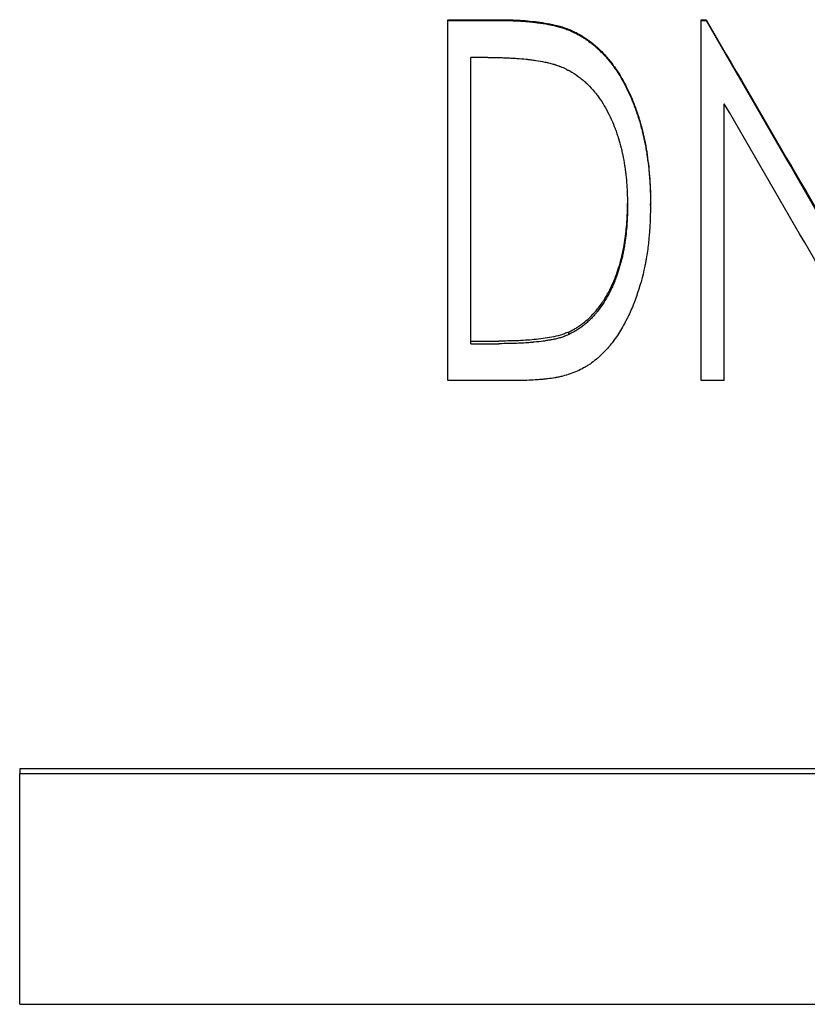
# Model space of a CAD drawing. Header units: millimetres. Extents: x 0 to 840, y 0 to 594.
# Tile 4 of 19: x 204 to 224, y 284 to 309. Entities that reach past the tile are written whole.
import ezdxf

# ---------------------------------------------------------------- set-up
doc = ezdxf.new("R2010")
doc.units = ezdxf.units.MM
doc.header["$LTSCALE"] = 2

msp = doc.modelspace()

# ---------------------------------------------------------------- linework, layer by layer
at = {"color": 7, "linetype": 'Continuous', "lineweight": 25}
for p, q in [((215.027, 308.755), (216.276, 308.755)), ((215.027, 308.738), (215.027, 308.755)), ((215.027, 299.724), (215.027, 308.738)), ((215.027, 308.738), (216.276, 308.738)), ((221.373, 308.755), (221.493, 308.755)), ((221.373, 308.738), (221.373, 308.755)), ((221.373, 308.738), (221.493, 308.738)), ((221.373, 299.724), (221.373, 308.738)), ((221.493, 308.738), (221.493, 308.755)), ((218.239, 308.411), (218.239, 308.431)), ((215.603, 300.644), (215.603, 307.81)), ((216.033, 307.81), (215.603, 307.81)), ((221.95, 299.724), (221.95, 306.651)), ((219.527, 304.108), (219.527, 304.153)), ((220.103, 304.106), (220.103, 304.152)), ((218.055, 300.873), (218.055, 300.937)), ((215.603, 300.71), (216.307, 300.71)), ((215.603, 300.644), (216.307, 300.644)), ((216.945, 299.724), (215.027, 299.724)), ((221.95, 299.724), (221.373, 299.724)), ((258.315, 290.005), (204.315, 290.005)), ((204.315, 290.005), (204.315, 289.876)), ((204.315, 284.107), (204.315, 289.876)), ((258.315, 289.876), (204.315, 289.876)), ((204.315, 284.107), (258.315, 284.107))]:
    msp.add_line(p, q, dxfattribs=at)
for points, knots in [([(216.276, 308.755), (216.366, 308.754), (216.534, 308.753), (216.868, 308.741), (217.278, 308.707), (217.691, 308.634), (217.972, 308.55), (218.126, 308.486), (218.202, 308.449), (218.239, 308.431)], [0, 0, 0, 0, 0.135385, 0.250067, 0.500068, 0.749993, 0.874979, 0.937484, 1, 1, 1, 1]), ([(216.276, 308.738), (216.387, 308.736), (216.478, 308.735), (216.565, 308.733), (216.581, 308.733), (216.6, 308.732), (216.603, 308.732), (216.61, 308.732), (216.616, 308.732), (216.632, 308.731), (216.642, 308.731), (216.674, 308.73), (216.694, 308.729), (216.726, 308.728), (216.736, 308.727), (216.757, 308.726), (216.766, 308.726), (216.869, 308.721), (216.956, 308.715), (217.081, 308.703), (217.121, 308.699), (217.181, 308.693), (217.201, 308.691), (217.23, 308.687), (217.239, 308.686), (217.254, 308.684), (217.258, 308.683), (217.265, 308.682), (217.268, 308.682), (217.273, 308.681), (217.274, 308.681), (217.371, 308.668), (217.46, 308.654), (217.583, 308.631), (217.622, 308.623), (217.68, 308.61), (217.698, 308.606), (217.726, 308.599), (217.735, 308.597), (217.748, 308.594), (217.753, 308.592), (217.761, 308.59), (217.765, 308.589), (217.814, 308.576), (217.856, 308.565), (217.916, 308.546), (217.935, 308.54), (217.973, 308.527), (217.991, 308.52), (218.029, 308.506), (218.048, 308.499), (218.077, 308.487), (218.087, 308.482), (218.101, 308.476), (218.106, 308.474), (218.114, 308.471), (218.116, 308.47), (218.121, 308.467), (218.124, 308.466), (218.151, 308.454), (218.189, 308.436), (218.239, 308.411)], [0, 0, 0, 0, 0.125, 0.125, 0.15625, 0.15625, 0.164062, 0.164062, 0.171875, 0.171875, 0.1875, 0.1875, 0.21875, 0.21875, 0.234375, 0.234375, 0.25, 0.25, 0.375, 0.375, 0.4375, 0.4375, 0.46875, 0.46875, 0.484375, 0.484375, 0.492188, 0.492188, 0.496094, 0.496094, 0.5, 0.5, 0.625, 0.625, 0.6875, 0.6875, 0.71875, 0.71875, 0.734375, 0.734375, 0.742188, 0.742188, 0.75, 0.75, 0.8125, 0.8125, 0.84375, 0.84375, 0.875, 0.875, 0.90625, 0.90625, 0.921875, 0.921875, 0.929688, 0.929688, 0.933594, 0.933594, 0.9375, 0.9375, 1, 1, 1, 1]), ([(218.239, 308.431), (218.284, 308.406), (218.373, 308.357), (218.546, 308.248), (218.746, 308.091), (218.965, 307.876), (219.16, 307.638), (219.333, 307.386), (219.481, 307.119), (219.613, 306.844), (219.726, 306.557), (219.825, 306.265), (219.904, 305.97), (219.972, 305.671), (220.036, 305.269), (220.081, 304.864), (220.101, 304.457), (220.103, 304.253), (220.103, 304.152)], [0, 0, 0, 0, 0.031256, 0.062508, 0.124983, 0.186492, 0.249948, 0.312793, 0.373611, 0.43633, 0.499945, 0.562452, 0.624959, 0.687467, 0.749974, 0.874977, 0.937486, 1, 1, 1, 1]), ([(218.239, 308.411), (218.269, 308.395), (218.295, 308.38), (218.328, 308.361), (218.338, 308.355), (218.352, 308.347), (218.357, 308.345), (218.363, 308.341), (218.365, 308.34), (218.368, 308.338), (218.369, 308.337), (218.371, 308.336), (218.371, 308.336), (218.396, 308.321), (218.419, 308.307), (218.462, 308.28), (218.482, 308.267), (218.543, 308.225), (218.583, 308.196), (218.643, 308.148), (218.663, 308.132), (218.693, 308.107), (218.703, 308.098), (218.724, 308.081), (218.734, 308.072), (218.818, 307.998), (218.89, 307.927), (218.993, 307.813), (219.027, 307.774), (219.093, 307.694), (219.125, 307.653), (219.221, 307.524), (219.279, 307.439), (219.357, 307.312), (219.38, 307.273), (219.428, 307.187), (219.452, 307.141), (219.489, 307.069), (219.501, 307.045), (219.52, 307.007), (219.525, 306.996), (219.536, 306.974), (219.541, 306.963), (219.568, 306.907), (219.589, 306.861), (219.649, 306.721), (219.688, 306.625), (219.743, 306.473), (219.76, 306.423), (219.784, 306.35), (219.792, 306.326), (219.807, 306.279), (219.815, 306.254), (219.849, 306.141), (219.876, 306.042), (219.928, 305.828), (219.95, 305.727), (219.977, 305.588), (219.986, 305.54), (220.003, 305.439), (220.011, 305.386), (220.034, 305.223), (220.047, 305.118), (220.063, 304.965), (220.068, 304.915), (220.075, 304.841), (220.077, 304.816), (220.08, 304.78), (220.081, 304.768), (220.082, 304.744), (220.083, 304.733), (220.088, 304.67), (220.091, 304.619), (220.094, 304.543), (220.095, 304.517), (220.097, 304.478), (220.097, 304.465), (220.098, 304.446), (220.098, 304.439), (220.098, 304.43), (220.098, 304.426), (220.099, 304.42), (220.099, 304.416), (220.101, 304.345), (220.102, 304.243), (220.103, 304.106)], [0, 0, 0, 0, 0.015625, 0.015625, 0.023438, 0.023438, 0.027344, 0.027344, 0.029297, 0.029297, 0.030273, 0.030273, 0.03125, 0.03125, 0.046875, 0.046875, 0.0625, 0.0625, 0.09375, 0.09375, 0.109375, 0.109375, 0.117188, 0.117188, 0.125, 0.125, 0.1875, 0.1875, 0.21875, 0.21875, 0.25, 0.25, 0.3125, 0.3125, 0.34375, 0.34375, 0.375, 0.375, 0.390625, 0.390625, 0.398438, 0.398438, 0.40625, 0.40625, 0.4375, 0.4375, 0.5, 0.5, 0.53125, 0.53125, 0.546875, 0.546875, 0.5625, 0.5625, 0.625, 0.625, 0.6875, 0.6875, 0.71875, 0.71875, 0.75, 0.75, 0.8125, 0.8125, 0.84375, 0.84375, 0.859375, 0.859375, 0.867188, 0.867188, 0.875, 0.875, 0.90625, 0.90625, 0.921875, 0.921875, 0.929688, 0.929688, 0.933594, 0.933594, 0.935547, 0.935547, 0.9375, 0.9375, 1, 1, 1, 1]), ([(216.033, 307.81), (216.139, 307.809), (216.219, 307.809), (216.273, 307.808), (216.276, 307.808), (216.281, 307.808), (216.284, 307.808), (216.291, 307.807), (216.296, 307.807), (216.311, 307.807), (216.321, 307.807), (216.351, 307.806), (216.371, 307.806), (216.431, 307.804), (216.471, 307.802), (216.52, 307.8), (216.531, 307.799), (216.552, 307.798), (216.563, 307.798), (216.594, 307.796), (216.615, 307.795), (216.676, 307.792), (216.716, 307.789), (216.836, 307.781), (216.912, 307.774), (216.991, 307.766), (216.997, 307.765), (217.007, 307.764), (217.013, 307.764), (217.028, 307.762), (217.039, 307.761), (217.07, 307.758), (217.09, 307.755), (217.151, 307.747), (217.191, 307.742), (217.309, 307.724), (217.385, 307.71), (217.463, 307.694), (217.469, 307.693), (217.48, 307.69), (217.486, 307.689), (217.502, 307.686), (217.512, 307.683), (217.543, 307.676), (217.563, 307.672), (217.621, 307.657), (217.657, 307.648), (217.695, 307.637), (217.7, 307.635), (217.71, 307.632), (217.714, 307.631), (217.729, 307.626), (217.738, 307.623), (217.766, 307.614), (217.785, 307.607), (217.806, 307.599), (217.807, 307.599), (217.81, 307.598), (217.812, 307.597), (217.817, 307.595), (217.821, 307.594), (217.832, 307.589), (217.841, 307.586), (217.869, 307.575), (217.89, 307.566), (217.915, 307.556)], [0, 0, 0, 0, 0.125, 0.125, 0.128906, 0.128906, 0.132812, 0.132812, 0.140625, 0.140625, 0.15625, 0.15625, 0.1875, 0.1875, 0.25, 0.25, 0.265625, 0.265625, 0.28125, 0.28125, 0.3125, 0.3125, 0.375, 0.375, 0.5, 0.5, 0.507812, 0.507812, 0.515625, 0.515625, 0.53125, 0.53125, 0.5625, 0.5625, 0.625, 0.625, 0.75, 0.75, 0.757812, 0.757812, 0.765625, 0.765625, 0.78125, 0.78125, 0.8125, 0.8125, 0.875, 0.875, 0.882812, 0.882812, 0.890625, 0.890625, 0.90625, 0.90625, 0.9375, 0.9375, 0.941406, 0.941406, 0.945312, 0.945312, 0.953125, 0.953125, 0.96875, 0.96875, 1, 1, 1, 1]), ([(217.915, 307.556), (217.965, 307.532), (218.006, 307.512), (218.044, 307.492), (218.051, 307.488), (218.061, 307.483), (218.064, 307.482), (218.074, 307.477), (218.079, 307.474), (218.102, 307.461), (218.12, 307.451), (218.207, 307.399), (218.275, 307.352), (218.361, 307.285), (218.376, 307.273), (218.408, 307.246), (218.424, 307.233), (218.472, 307.191), (218.503, 307.163), (218.592, 307.077), (218.649, 307.015), (218.709, 306.941), (218.715, 306.933), (218.727, 306.918), (218.734, 306.91), (218.752, 306.886), (218.764, 306.87), (218.8, 306.822), (218.824, 306.789), (218.892, 306.688), (218.936, 306.618), (219.059, 306.4), (219.133, 306.245), (219.201, 306.068), (219.205, 306.059), (219.212, 306.04), (219.216, 306.03), (219.227, 306.001), (219.234, 305.981), (219.255, 305.922), (219.269, 305.882), (219.307, 305.763), (219.331, 305.682), (219.355, 305.591), (219.357, 305.582), (219.362, 305.563), (219.365, 305.553), (219.372, 305.525), (219.376, 305.505), (219.39, 305.446), (219.399, 305.406), (219.424, 305.283), (219.44, 305.198), (219.455, 305.103), (219.455, 305.099), (219.457, 305.09), (219.457, 305.085), (219.46, 305.071), (219.461, 305.061), (219.465, 305.032), (219.468, 305.012), (219.476, 304.953), (219.481, 304.912), (219.495, 304.787), (219.502, 304.7), (219.51, 304.599), (219.51, 304.589), (219.512, 304.568), (219.512, 304.557), (219.514, 304.526), (219.515, 304.505), (219.519, 304.443), (219.52, 304.401), (219.522, 304.357), (219.522, 304.356), (219.522, 304.352), (219.522, 304.35), (219.522, 304.345), (219.522, 304.341), (219.522, 304.329), (219.523, 304.321), (219.523, 304.295), (219.524, 304.275), (219.525, 304.213), (219.526, 304.164), (219.527, 304.108)], [0, 0, 0, 0, 0.03125, 0.03125, 0.039062, 0.039062, 0.042969, 0.042969, 0.046875, 0.046875, 0.0625, 0.0625, 0.125, 0.125, 0.140625, 0.140625, 0.15625, 0.15625, 0.1875, 0.1875, 0.25, 0.25, 0.257812, 0.257812, 0.265625, 0.265625, 0.28125, 0.28125, 0.3125, 0.3125, 0.375, 0.375, 0.5, 0.5, 0.507812, 0.507812, 0.515625, 0.515625, 0.53125, 0.53125, 0.5625, 0.5625, 0.625, 0.625, 0.632812, 0.632812, 0.640625, 0.640625, 0.65625, 0.65625, 0.6875, 0.6875, 0.75, 0.75, 0.753906, 0.753906, 0.757812, 0.757812, 0.765625, 0.765625, 0.78125, 0.78125, 0.8125, 0.8125, 0.875, 0.875, 0.882812, 0.882812, 0.890625, 0.890625, 0.90625, 0.90625, 0.9375, 0.9375, 0.939453, 0.939453, 0.941406, 0.941406, 0.945312, 0.945312, 0.953125, 0.953125, 0.96875, 0.96875, 1, 1, 1, 1]), ([(220.103, 304.106), (220.101, 304.021), (220.099, 303.947), (220.096, 303.851), (220.095, 303.822), (220.094, 303.782), (220.093, 303.769), (220.093, 303.752), (220.093, 303.746), (220.092, 303.737), (220.092, 303.734), (220.092, 303.73), (220.092, 303.729), (220.092, 303.726), (220.092, 303.726), (220.089, 303.653), (220.086, 303.586), (220.08, 303.49), (220.078, 303.459), (220.075, 303.414), (220.073, 303.399), (220.072, 303.378), (220.071, 303.37), (220.07, 303.356), (220.069, 303.35), (220.058, 303.214), (220.043, 303.087), (220.016, 302.898), (220.006, 302.835), (219.99, 302.741), (219.984, 302.71), (219.975, 302.663), (219.972, 302.647), (219.967, 302.624), (219.966, 302.616), (219.963, 302.601), (219.961, 302.593), (219.904, 302.318), (219.834, 302.065), (219.707, 301.706), (219.661, 301.59), (219.587, 301.421), (219.561, 301.365), (219.521, 301.283), (219.507, 301.256), (219.486, 301.216), (219.479, 301.202), (219.469, 301.182), (219.465, 301.176), (219.458, 301.162), (219.455, 301.157), (219.386, 301.029), (219.319, 300.917), (219.213, 300.762), (219.177, 300.713), (219.131, 300.653), (219.122, 300.642), (219.102, 300.616), (219.091, 300.604), (219.06, 300.566), (219.039, 300.541), (218.975, 300.469), (218.931, 300.423), (218.863, 300.357), (218.84, 300.336), (218.794, 300.294), (218.768, 300.272), (218.692, 300.21), (218.641, 300.171), (218.563, 300.117), (218.536, 300.1), (218.483, 300.067), (218.455, 300.051), (218.324, 299.978), (218.212, 299.929), (218.031, 299.867), (217.969, 299.849), (217.872, 299.824), (217.84, 299.817), (217.79, 299.806), (217.774, 299.803), (217.748, 299.798), (217.74, 299.796), (217.727, 299.794), (217.723, 299.793), (217.715, 299.791), (217.71, 299.791), (217.65, 299.78), (217.591, 299.771), (217.496, 299.76), (217.463, 299.756), (217.413, 299.752), (217.396, 299.75), (217.37, 299.748), (217.362, 299.747), (217.349, 299.746), (217.344, 299.746), (217.338, 299.745), (217.336, 299.745), (217.331, 299.745), (217.328, 299.744), (217.242, 299.738), (217.115, 299.731), (216.945, 299.724)], [0, 0, 0, 0, 0.03125, 0.03125, 0.046875, 0.046875, 0.054688, 0.054688, 0.058594, 0.058594, 0.060547, 0.060547, 0.061523, 0.061523, 0.0625, 0.0625, 0.09375, 0.09375, 0.109375, 0.109375, 0.117188, 0.117188, 0.121094, 0.121094, 0.125, 0.125, 0.1875, 0.1875, 0.21875, 0.21875, 0.234375, 0.234375, 0.242188, 0.242188, 0.246094, 0.246094, 0.25, 0.25, 0.375, 0.375, 0.4375, 0.4375, 0.46875, 0.46875, 0.484375, 0.484375, 0.492188, 0.492188, 0.496094, 0.496094, 0.5, 0.5, 0.5625, 0.5625, 0.59375, 0.59375, 0.601562, 0.601562, 0.609375, 0.609375, 0.625, 0.625, 0.65625, 0.65625, 0.671875, 0.671875, 0.6875, 0.6875, 0.71875, 0.71875, 0.734375, 0.734375, 0.75, 0.75, 0.8125, 0.8125, 0.84375, 0.84375, 0.859375, 0.859375, 0.867188, 0.867188, 0.871094, 0.871094, 0.873047, 0.873047, 0.875, 0.875, 0.90625, 0.90625, 0.921875, 0.921875, 0.929688, 0.929688, 0.933594, 0.933594, 0.935547, 0.935547, 0.936523, 0.936523, 0.9375, 0.9375, 1, 1, 1, 1]), ([(218.055, 300.937), (218.095, 300.958), (218.164, 300.994), (218.266, 301.052), (218.358, 301.113), (218.481, 301.208), (218.626, 301.338), (218.795, 301.529), (218.957, 301.76), (219.108, 302.032), (219.222, 302.296), (219.308, 302.543), (219.371, 302.765), (219.424, 302.993), (219.462, 303.223), (219.491, 303.455), (219.513, 303.687), (219.525, 303.911), (219.526, 304.057), (219.526, 304.126)], [0, 0, 0, 0, 0.036503, 0.062973, 0.094402, 0.125937, 0.188713, 0.251833, 0.333045, 0.416696, 0.503647, 0.565896, 0.629319, 0.691371, 0.755536, 0.817955, 0.881491, 0.944464, 1, 1, 1, 1]), ([(219.527, 304.108), (219.526, 304.004), (219.525, 303.926), (219.523, 303.872), (219.523, 303.869), (219.523, 303.864), (219.523, 303.862), (219.523, 303.855), (219.523, 303.85), (219.522, 303.836), (219.522, 303.826), (219.521, 303.797), (219.52, 303.778), (219.517, 303.719), (219.514, 303.68), (219.505, 303.56), (219.498, 303.482), (219.481, 303.327), (219.472, 303.25), (219.46, 303.165), (219.458, 303.154), (219.455, 303.134), (219.453, 303.124), (219.449, 303.094), (219.446, 303.074), (219.436, 303.015), (219.429, 302.977), (219.414, 302.901), (219.406, 302.864), (219.393, 302.808), (219.389, 302.791), (219.38, 302.752), (219.375, 302.733), (219.33, 302.56), (219.283, 302.412), (219.226, 302.26), (219.222, 302.25), (219.215, 302.231), (219.211, 302.221), (219.199, 302.192), (219.192, 302.174), (219.168, 302.117), (219.152, 302.081), (219.102, 301.972), (219.066, 301.902), (218.953, 301.698), (218.87, 301.571), (218.772, 301.447), (218.765, 301.439), (218.753, 301.423), (218.747, 301.416), (218.728, 301.393), (218.715, 301.378), (218.676, 301.334), (218.65, 301.306), (218.609, 301.265), (218.595, 301.252), (218.566, 301.224), (218.552, 301.211), (218.508, 301.171), (218.479, 301.146), (218.435, 301.11), (218.419, 301.097), (218.389, 301.073), (218.373, 301.062), (218.325, 301.028), (218.293, 301.006), (218.258, 300.984), (218.257, 300.984), (218.254, 300.982), (218.253, 300.981), (218.248, 300.979), (218.245, 300.977), (218.236, 300.971), (218.229, 300.967), (218.208, 300.955), (218.192, 300.946), (218.141, 300.918), (218.101, 300.896), (218.055, 300.873)], [0, 0, 0, 0, 0.0625, 0.0625, 0.064453, 0.064453, 0.066406, 0.066406, 0.070312, 0.070312, 0.078125, 0.078125, 0.09375, 0.09375, 0.125, 0.125, 0.1875, 0.1875, 0.25, 0.25, 0.257812, 0.257812, 0.265625, 0.265625, 0.28125, 0.28125, 0.3125, 0.3125, 0.34375, 0.34375, 0.359375, 0.359375, 0.375, 0.375, 0.5, 0.5, 0.507812, 0.507812, 0.515625, 0.515625, 0.53125, 0.53125, 0.5625, 0.5625, 0.625, 0.625, 0.75, 0.75, 0.757812, 0.757812, 0.765625, 0.765625, 0.78125, 0.78125, 0.8125, 0.8125, 0.828125, 0.828125, 0.84375, 0.84375, 0.875, 0.875, 0.890625, 0.890625, 0.90625, 0.90625, 0.9375, 0.9375, 0.939453, 0.939453, 0.941406, 0.941406, 0.945312, 0.945312, 0.953125, 0.953125, 0.96875, 0.96875, 1, 1, 1, 1]), ([(218.055, 300.937), (218.021, 300.922), (217.953, 300.893), (217.813, 300.846), (217.56, 300.791), (217.193, 300.741), (216.75, 300.714), (216.454, 300.711), (216.307, 300.71)], [0, 0, 0, 0, 0.06251, 0.125005, 0.249982, 0.499941, 0.74996, 1, 1, 1, 1]), ([(218.055, 300.873), (218.01, 300.853), (217.976, 300.839), (217.951, 300.83), (217.949, 300.829), (217.944, 300.827), (217.942, 300.826), (217.936, 300.824), (217.931, 300.822), (217.919, 300.817), (217.91, 300.814), (217.884, 300.805), (217.866, 300.8), (217.843, 300.793), (217.84, 300.792), (217.832, 300.79), (217.828, 300.789), (217.816, 300.786), (217.808, 300.783), (217.783, 300.777), (217.766, 300.772), (217.712, 300.76), (217.673, 300.751), (217.627, 300.743), (217.623, 300.742), (217.615, 300.74), (217.61, 300.739), (217.597, 300.737), (217.588, 300.735), (217.562, 300.731), (217.544, 300.728), (217.491, 300.719), (217.455, 300.713), (217.345, 300.697), (217.27, 300.689), (217.183, 300.68), (217.176, 300.68), (217.158, 300.678), (217.15, 300.677), (217.123, 300.675), (217.106, 300.673), (217.052, 300.669), (217.016, 300.666), (216.905, 300.659), (216.829, 300.655), (216.748, 300.652), (216.747, 300.652), (216.744, 300.652), (216.742, 300.652), (216.737, 300.652), (216.733, 300.651), (216.723, 300.651), (216.716, 300.651), (216.694, 300.65), (216.679, 300.65), (216.631, 300.648), (216.597, 300.648), (216.486, 300.646), (216.402, 300.645), (216.307, 300.644)], [0, 0, 0, 0, 0.0625, 0.0625, 0.066406, 0.066406, 0.070312, 0.070312, 0.078125, 0.078125, 0.09375, 0.09375, 0.125, 0.125, 0.132812, 0.132812, 0.140625, 0.140625, 0.15625, 0.15625, 0.1875, 0.1875, 0.25, 0.25, 0.257812, 0.257812, 0.265625, 0.265625, 0.28125, 0.28125, 0.3125, 0.3125, 0.375, 0.375, 0.5, 0.5, 0.515625, 0.515625, 0.53125, 0.53125, 0.5625, 0.5625, 0.625, 0.625, 0.75, 0.75, 0.753906, 0.753906, 0.757812, 0.757812, 0.765625, 0.765625, 0.78125, 0.78125, 0.8125, 0.8125, 0.875, 0.875, 1, 1, 1, 1])]:
    msp.add_open_spline(points, degree=3, knots=knots, dxfattribs=at)
for points in [[(221.493, 308.755), (222.838, 306.443), (224.182, 304.134), (225.527, 301.837)], [(221.493, 308.738), (222.838, 306.412), (224.182, 304.089), (225.527, 301.778)], [(225.972, 299.724), (224.631, 302.022), (223.29, 304.334), (221.95, 306.651)]]:
    msp.add_open_spline(points, degree=3, dxfattribs=at)

doc.saveas('drawing.dxf')
